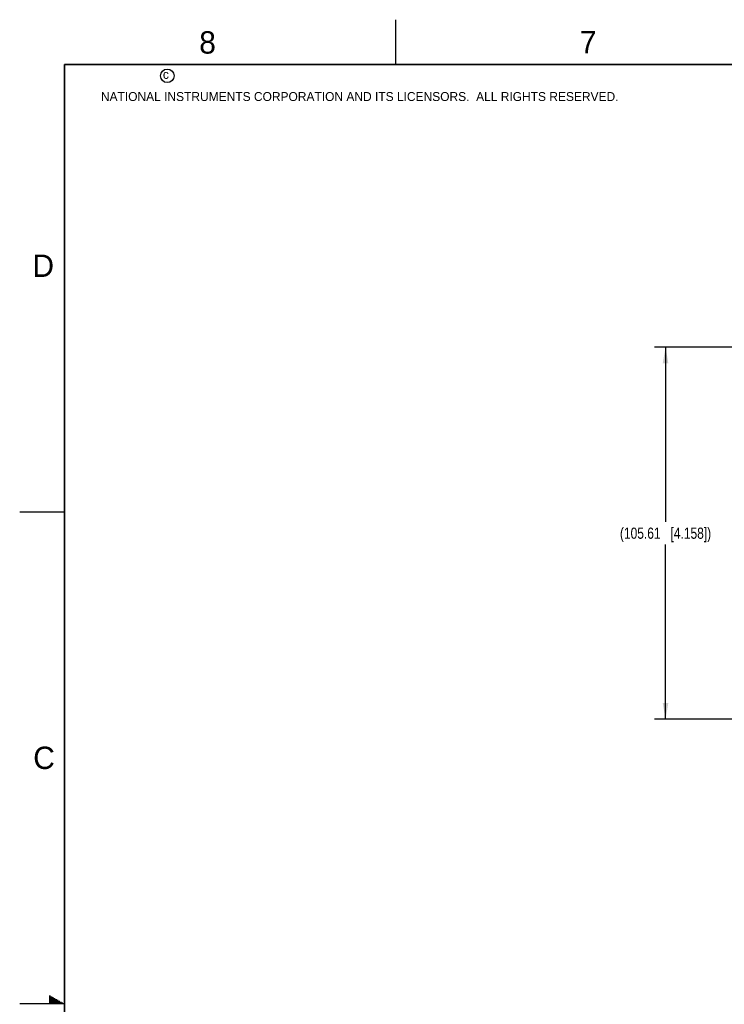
# Model space of a CAD drawing. Header units: inches. Extents: x 0 to 34, y 0 to 22.
# Tile 2 of 38: x 0 to 7.9, y 11 to 22. Entities that reach past the tile are written whole.
import ezdxf

# ---------------------------------------------------------------- set-up
doc = ezdxf.new("R2010")
doc.units = ezdxf.units.IN
doc.header["$LTSCALE"] = 1.87
doc.header["$MEASUREMENT"] = 0
doc.layers.get('0').update_dxf_attribs({"linetype": 'CONTINUOUS'})
doc.layers.add('DIMENSIONS', color=7, linetype='CONTINUOUS')
doc.styles.get("Standard").update_dxf_attribs({"font": 'txt', "width": 0.8})
doc.styles.add('TEXTSTYLE_2', font='txt')
doc.dimstyles.new('DIMSTYLE_1', dxfattribs={"dimtxt": 0.125, "dimasz": 0.18, "dimexe": 0.125, "dimexo": 0.0625, "dimgap": 0.0625, "dimtad": 0, "dimtih": 1, "dimtoh": 1, "dimzin": 0, "dimdsep": 46, "dimtxsty": 'STANDARD', "dimblk": '_FILLED', "dimblk1": '_FILLED', "dimblk2": '_FILLED', "dimcen": 0.09, "dimazin": 0, "dimtp": 0.254, "dimtm": 0.254, "dimtfac": 1, "dimtofl": 0, "dimtmove": 0, "dimatfit": 3, "dimldrblk": '_FILLED', "dimfxl": 1, "dimtolj": 1, "dimtzin": 0, "dimarcsym": 0})

# ---------------------------------------------------------------- blocks, each defined once
blk = doc.blocks.new('_FILLED')
at = {"color": 0, "linetype": 'BYBLOCK'}
blk.add_solid([(0, 0), (-1, 0.174), (-1, -0.174)], dxfattribs=at)
blk = doc.blocks.new('*D10')
at = {"layer": 'DIMENSIONS', "color": 2, "linetype": 'CONTINUOUS'}
for p, q in [((10.209, 18.34), (7.088, 18.34)), ((7.213, 18.34), (7.213, 16.386)), ((7.213, 14.182), (7.213, 16.136)), ((10.209, 14.182), (7.088, 14.182))]:
    blk.add_line(p, q, dxfattribs=at)
at = {"layer": 'DIMENSIONS', "color": 2, "linetype": 'CONTINUOUS', "xscale": 0.18, "yscale": 0.18, "zscale": 0.18}
for p, rotation in [((7.213, 18.34), 90), ((7.213, 14.182), 270)]:
    blk.add_blockref('_FILLED', p, dxfattribs=dict(at, rotation=rotation))
at = {"layer": 'DIMENSIONS', "color": 2, "linetype": 'CONTINUOUS', "insert": (7.213, 16.323), "char_height": 0.125, "width": 1.625, "attachment_point": 2, "line_spacing_factor": 0.9}
blk.add_mtext('(105.61{\\ftxt.shx;\\W1.000000;\\H0.125000; }[4.158])', dxfattribs=at)

msp = doc.modelspace()

# ---------------------------------------------------------------- linework, layer by layer
at = {"color": 2, "linetype": 'CONTINUOUS'}
for p, q in [((4.2, 21.5), (4.2, 22)), ((0, 16.5), (0.5, 16.5)), ((0.33, 11.09), (0.344, 11.09)), ((0.33, 11.08), (0.361, 11.08)), ((0.33, 11.07), (0.379, 11.07)), ((0.33, 11.06), (0.396, 11.06)), ((0.33, 11.05), (0.413, 11.05)), ((0.33, 11.04), (0.431, 11.04)), ((0.33, 11.03), (0.448, 11.03)), ((0.33, 11.02), (0.465, 11.02)), ((0.33, 11.01), (0.483, 11.01)), ((0.5, 11), (0, 11))]:
    msp.add_line(p, q, dxfattribs=at)
at = {"color": 7, "linetype": 'CONTINUOUS', "const_width": 0.02}
for points in [[(0.5, 21.5), (0.5, 0.5)], [(33.5, 21.5), (0.5, 21.5)]]:
    msp.add_lwpolyline(points, dxfattribs=at)
at = {"color": 2, "linetype": 'CONTINUOUS'}
msp.add_circle((1.648, 21.373), 0.0754, dxfattribs=at)

# ---------------------------------------------------------------- texts
at = {"color": 2, "linetype": 'CONTINUOUS', "attachment_point": 1, "line_spacing_factor": 0.9, "style": 'TEXTSTYLE_2'}
for s, insert, char_height, width in [('8', (2.005, 21.871), 0.25, 0.25), ('7', (6.256, 21.874), 0.25, 0.25), ('c', (1.599, 21.439), 0.1, 0.1), ('NATIONAL INSTRUMENTS CORPORATION AND ITS LICENSORS.  ALL RIGHTS RESERVED.', (0.907, 21.191), 0.1, 7.3), ('D', (0.142, 19.375), 0.25, 0.25), ('C', (0.151, 13.875), 0.25, 0.25)]:
    msp.add_mtext(s, dxfattribs=dict(at, insert=insert, char_height=char_height, width=width))

# ---------------------------------------------------------------- dimensions: what is measured, and where the dimension line sits
at = {"layer": 'DIMENSIONS', "color": 2, "linetype": 'CONTINUOUS'}
dim = msp.add_linear_dim(base=(7.213, 14.182), p1=(10.272, 18.34), p2=(10.272, 14.182), angle=270, text='(<>)', dimstyle='DIMSTYLE_1', dxfattribs=at)
dim.commit()
dim.dimension.update_dxf_attribs({"geometry": '*D10', "text_midpoint": (7.213, 16.261), "dimtype": 160})

doc.saveas('drawing.dxf')
